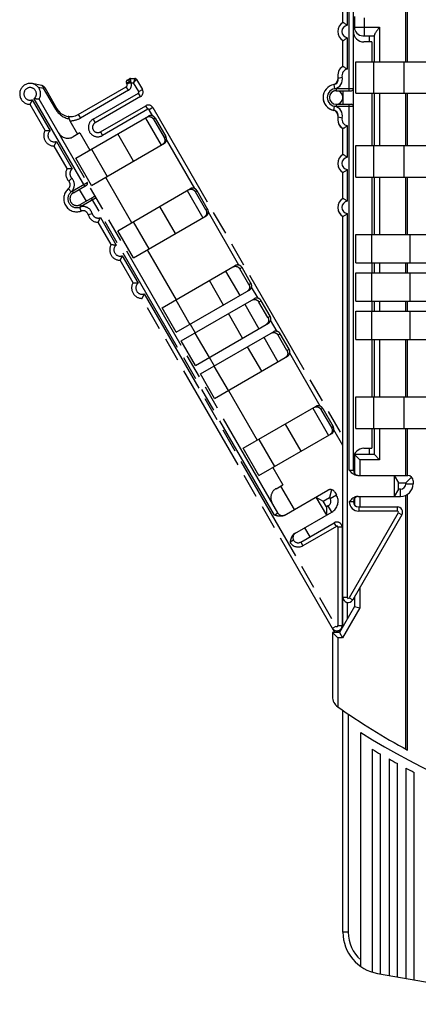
# Model space of a CAD drawing. Header units: millimetres. Extents: x 0 to 420, y 0 to 297.
# Tile 18 of 21: x 193 to 231, y 153 to 247. Entities that reach past the tile are written whole.
import ezdxf

# ---------------------------------------------------------------- set-up
doc = ezdxf.new("R2010")
doc.units = ezdxf.units.MM
doc.header["$LTSCALE"] = 23.1
doc.linetypes.add('PHANTOM', pattern=[0.8, 0.45, -0.05, 0.1, -0.05, 0.1, -0.05])
for name, color, linetype in [('DEFAULT_3', 7, 'PHANTOM'), ('T-REX12-TA1-DXF_CONTINUOUS_LINE', 7, 'CONTINUOUS'), ('T-REX12-TXX_DXF_CONTINUOUS_LINE', 7, 'CONTINUOUS')]:
    doc.layers.add(name, color=color, linetype=linetype)

msp = doc.modelspace()

# ---------------------------------------------------------------- linework, layer by layer
at = {"layer": 'DEFAULT_3', "color": 9, "linetype": 'PHANTOM'}
for p, q in [((203.7703, 240.7462), (203.5471, 240.7328)), ((203.5971, 240.6462), (203.7703, 240.7462)), ((203.8069, 240.8828), (203.6203, 241.006)), ((203.9873, 240.756), (203.8337, 241.1292)), ((203.9873, 240.756), (203.9337, 241.156)), ((203.9873, 240.756), (203.9862, 240.7554)), ((203.9873, 240.756), (204.2265, 240.756)), ((204.342, 241.156), (204.2265, 240.756)), ((204.5152, 241.056), (204.2265, 240.756)), ((204.7167, 239.907), (204.2265, 240.756)), ((195.0992, 240.3331), (195.6229, 240.2236)), ((195.7243, 240.2822), (195.6229, 240.2236)), ((196.7834, 238.2134), (195.6229, 240.2236)), ((203.7239, 240.0266), (199.1339, 237.3766)), ((203.7239, 240.0266), (203.5239, 240.373)), ((204.7167, 239.907), (205.0631, 240.107)), ((194.5451, 239.1247), (196.2535, 236.1657)), ((199.5475, 230.8603), (194.7183, 239.2247)), ((200.35, 237.2704), (204.6801, 239.7704)), ((204.8801, 239.424), (204.6801, 239.7704)), ((196.7834, 238.2134), (196.8849, 238.272)), ((205.5801, 238.2115), (201.25, 235.7115)), ((205.5801, 238.2115), (205.3801, 238.5579)), ((206.0631, 238.3749), (205.7167, 238.1749)), ((206.0668, 237.5685), (205.7167, 238.1749)), ((198.9339, 237.723), (199.1339, 237.3766)), ((200.35, 237.2704), (200.55, 236.924)), ((205.3452, 237.3831), (206.8452, 234.785)), ((206.2931, 237.353), (206.1301, 237.2589)), ((201.05, 236.0579), (201.25, 235.7115)), ((196.8451, 235.141), (198.3535, 232.5284)), ((204.2278, 233.2738), (202.7278, 235.8719)), ((207.1301, 235.5268), (207.2931, 235.621)), ((210.0668, 230.6403), (207.3666, 235.3173)), ((200.1881, 234.4056), (201.6881, 231.8076)), ((198.0229, 231.3648), (198.3081, 231.6453)), ((197.9875, 230.6308), (198.2443, 230.3241)), ((198.3649, 230.4085), (199.7939, 231.2335)), ((198.3649, 230.4085), (198.4649, 230.2353)), ((209.3452, 230.4549), (210.8452, 227.8568)), ((210.2931, 230.4248), (210.1301, 230.3307)), ((200.6439, 229.7613), (199.2149, 228.9363)), ((217.6725, 199.4669), (200.1975, 229.7345)), ((199.2187, 228.4983), (199.0815, 228.874)), ((199.1149, 229.1095), (199.2149, 228.9363)), ((208.2278, 226.3456), (206.7278, 228.9437)), ((211.1301, 228.5986), (211.2931, 228.6928)), ((199.8721, 228.162), (200.2576, 228.2687)), ((201.0451, 227.8664), (202.5535, 225.2538)), ((214.2878, 223.3293), (211.3666, 228.389)), ((204.1881, 227.4774), (205.6881, 224.8794)), ((203.1451, 224.2291), (204.6535, 221.6165)), ((214.5912, 223.0913), (214.3801, 222.9695)), ((213.0204, 222.7618), (214.3704, 220.4235)), ((212.8134, 219.5246), (211.4634, 221.8629)), ((215.2301, 221.4972), (215.4412, 221.6191)), ((216.1128, 220.1683), (215.4955, 221.2374)), ((205.2451, 220.5918), (223.5662, 188.8586)), ((208.256, 220.0111), (209.606, 217.6728)), ((214.8454, 219.6008), (216.1954, 217.2625)), ((216.4162, 219.9303), (216.2051, 219.8085)), ((214.6384, 216.3636), (213.2884, 218.7019)), ((217.0551, 218.3362), (217.2662, 218.4581)), ((217.9378, 217.0073), (217.3205, 218.0764)), ((210.081, 216.8501), (211.431, 214.5118)), ((216.6704, 216.4398), (218.0204, 214.1015)), ((218.2412, 216.7693), (218.0301, 216.6475)), ((216.4634, 213.2026), (215.1134, 215.5409)), ((218.8801, 215.1752), (219.0912, 215.2971)), ((222.0668, 209.8557), (219.1455, 214.9154)), ((211.906, 213.6891), (213.256, 211.3508)), ((221.3452, 209.6703), (222.8452, 207.0722)), ((222.2931, 209.6402), (222.1301, 209.5461)), ((220.2278, 205.561), (218.7278, 208.1591)), ((223.1301, 207.814), (223.2931, 207.9081)), ((224.233, 206.1038), (223.3666, 207.6044)), ((216.1881, 206.6928), (217.6881, 204.0948)), ((223.0077, 201.0461), (223.6052, 201.3911)), ((223.166, 199.7518), (222.821, 200.3494)), ((217.6725, 199.4669), (218.0189, 199.6669)), ((223.6028, 198.3875), (223.4028, 198.7339)), ((223.6028, 198.3875), (220.4019, 196.5394)), ((223.7528, 198.3009), (223.7528, 188.9086)), ((224.1528, 198.3009), (223.7528, 198.3009)), ((220.2019, 196.8858), (220.4019, 196.5394)), ((223.2198, 188.6586), (223.5662, 188.8586)), ((223.7528, 188.9086), (224.1528, 188.9086)), ((223.8112, 188.4343), (223.9055, 188.271))]:
    msp.add_line(p, q, dxfattribs=at)
at = {"layer": 'DEFAULT_3', "color": 8, "linetype": 'PHANTOM'}
for p, q in [((203.5971, 240.6462), (203.5471, 240.7328)), ((203.6203, 241.006), (203.8337, 241.1292)), ((203.9337, 241.156), (204.342, 241.156)), ((204.5152, 241.056), (205.0631, 240.107)), ((195.4598, 240.4737), (194.5405, 240.6659)), ((195.7243, 240.2822), (196.8849, 238.272)), ((198.9339, 237.723), (203.5239, 240.373)), ((218.0189, 199.6669), (195.2019, 239.1871)), ((204.8801, 239.424), (200.55, 236.924)), ((195.7698, 236.2034), (194.3359, 238.6871)), ((201.05, 236.0579), (205.3801, 238.5579)), ((206.0631, 238.3749), (224.233, 206.9038)), ((198.1257, 237.1229), (198.8679, 235.8373)), ((198.7067, 233.5503), (205.661, 237.5654)), ((206.1301, 237.2589), (207.1301, 235.5268)), ((206.2931, 237.353), (207.2931, 235.621)), ((199.0844, 235.9623), (198.4349, 235.5873)), ((199.0844, 235.9623), (200.0344, 234.3169)), ((197.8698, 232.5661), (196.6359, 234.7034)), ((200.2067, 230.9523), (207.161, 234.9674)), ((200.2067, 230.9523), (198.7067, 233.5503)), ((201.5344, 231.7188), (204.0344, 227.3887)), ((198.4649, 230.2353), (199.7207, 230.9603)), ((199.0278, 230.5603), (199.6778, 229.4345)), ((202.7067, 226.6221), (209.661, 230.6372)), ((211.2931, 228.6928), (210.2931, 230.4248)), ((199.1149, 229.1095), (200.3707, 229.8345)), ((211.1301, 228.5986), (210.1301, 230.3307)), ((204.2067, 224.0241), (211.161, 228.0392)), ((202.0698, 225.2915), (200.8359, 227.4288)), ((204.2067, 224.0241), (202.7067, 226.6221)), ((205.5344, 224.7906), (208.2844, 220.0275)), ((204.1698, 221.6541), (202.9359, 223.7915)), ((206.9567, 219.2609), (213.9287, 223.2862)), ((215.2301, 221.4972), (214.3801, 222.9695)), ((215.4412, 221.6191), (214.5912, 223.0913)), ((223.4595, 188.2435), (205.0359, 220.1541)), ((208.3067, 216.9227), (215.2787, 220.948)), ((208.7817, 216.0999), (215.7537, 220.1252)), ((208.3067, 216.9227), (206.9567, 219.2609)), ((217.0551, 218.3362), (216.2051, 219.8085)), ((217.2662, 218.4581), (216.4162, 219.9303)), ((209.6344, 217.6892), (210.1094, 216.8665)), ((210.1317, 213.7617), (217.1037, 217.787)), ((210.6067, 212.9389), (217.5787, 216.9642)), ((218.8801, 215.1752), (218.0301, 216.6475)), ((219.0912, 215.2971), (218.2412, 216.7693)), ((210.1317, 213.7617), (208.7817, 216.0999)), ((211.4594, 214.5282), (211.9344, 213.7055)), ((211.9567, 210.6007), (218.9287, 214.626)), ((211.9567, 210.6007), (210.6067, 212.9389)), ((213.2844, 211.3672), (216.0344, 206.6041)), ((214.7067, 205.8375), (221.661, 209.8526)), ((222.1301, 209.5461), (223.1301, 207.814)), ((222.2931, 209.6402), (223.2931, 207.9081)), ((216.2067, 203.2395), (223.161, 207.2545)), ((216.2067, 203.2395), (214.7067, 205.8375)), ((217.5344, 204.006), (218.4844, 202.3606)), ((217.8349, 201.9856), (218.4844, 202.3606)), ((218.2679, 202.2356), (219.5679, 199.9839)), ((218.6207, 199.437), (222.7722, 201.8339)), ((223.1516, 201.8838), (222.9527, 201.1413)), ((223.4552, 201.6509), (223.6052, 201.3911)), ((221.6464, 201.1839), (222.6464, 199.4518)), ((221.6478, 201.1847), (222.3378, 200.7863)), ((222.3378, 200.7863), (222.9527, 201.1413)), ((222.6478, 200.2494), (222.3378, 200.7863)), ((222.821, 200.3494), (222.6478, 200.2494)), ((222.9527, 201.1413), (223.0077, 201.0461)), ((219.6207, 197.705), (223.166, 199.7518)), ((222.6478, 200.2494), (222.6478, 199.4527)), ((220.2019, 196.8858), (223.4028, 198.7339)), ((220.5679, 198.2518), (221.0679, 197.3858)), ((224.1528, 198.3009), (224.1528, 188.9086)), ((219.5189, 197.0688), (219.1725, 196.8688))]:
    msp.add_line(p, q, dxfattribs=at)
for centre, radius, start, end in [((203.7203, 240.8328), 0.2, 119.999949, 210), ((203.9337, 240.956), 0.2, 90, 120), ((204.342, 240.956), 0.2, 30, 90), ((194.3359, 239.6871), 1, 330, 270), ((195.3779, 240.0822), 0.4, 30, 78.189685), ((203.4239, 240.5462), 0.2, 300, 30), ((204.6301, 239.857), 0.5, 300, 30), ((198.1839, 239.022), 1.5, 210, 300), ((205.6301, 238.1249), 0.5, 30, 120), ((196.6359, 235.7034), 1, 150, 270), ((200.8, 236.4909), 0.5, 120, 300), ((197.9349, 236.4534), 1, 210, 300), ((198.7359, 232.0661), 1, 150, 224.527367), ((197.6665, 231.0142), 0.5, 309.938763, 44.527328), ((198.7899, 229.6724), 1.25, 129.938763, 290.061237), ((199.6207, 231.1335), 0.2, 300, 30), ((198.7899, 229.6724), 0.65, 120, 300), ((200.4707, 229.6613), 0.2, 30, 120), ((199.3902, 228.0286), 0.5, 15.472672, 110.061237), ((200.8359, 228.4288), 1, 195.472633, 270), ((202.9359, 224.7915), 1, 150, 270), ((205.0359, 221.1541), 1, 150, 270), ((218.3349, 201.1195), 1, 120, 210), ((223.0222, 201.4009), 0.5, 30, 120), ((222.566, 200.7911), 1.2, 300, 30), ((222.566, 200.7911), 0.51, 300, 30), ((218.4519, 199.9169), 0.5, 210, 300), ((223.6528, 198.3009), 0.5, 0, 120), ((219.9519, 197.3188), 0.5, 120.000043, 300), ((223.6528, 188.9086), 0.5, 210, 360)]:
    msp.add_arc(centre, radius, start, end, dxfattribs=at)
at = {"layer": 'DEFAULT_3', "color": 9, "linetype": 'PHANTOM'}
for centre, radius, start, end in [((203.4239, 240.5462), 0.6, 300, 20.405933), ((194.3359, 239.6871), 0.6, 309.594068, 290.405932), ((204.6301, 239.857), 0.1, 300, 30), ((198.4289, 239.1634), 1.9, 209.999768, 259.09987), ((205.6301, 238.1249), 0.1, 30, 120), ((198.1839, 239.022), 1.9, 268.243136, 300), ((200.8, 236.4909), 0.9, 120, 300), ((196.6359, 235.7034), 0.6, 129.594068, 290.405932), ((198.7359, 232.0661), 0.6, 129.594068, 224.527328), ((197.6665, 231.0142), 0.9, 309.938763, 44.527328), ((198.7899, 229.6724), 0.85, 120, 300), ((199.3902, 228.0286), 0.9, 15.472672, 110.061237), ((200.8359, 228.4288), 0.6, 195.472672, 290.405932), ((202.9359, 224.7915), 0.6, 129.594068, 290.405932), ((205.0359, 221.1541), 0.6, 129.594068, 290.405932), ((223.6528, 198.3009), 0.1, 0, 120), ((219.9519, 197.3188), 0.9, 210, 300), ((223.6528, 188.9086), 0.1, 210, 360)]:
    msp.add_arc(centre, radius, start, end, dxfattribs=at)
for points, knots in [([(203.7703, 240.7462), (203.7731, 240.7697), (203.7824, 240.8162), (203.7976, 240.8611), (203.8069, 240.8828)], [0, 0, 0, 0, 0.5000001, 1, 1, 1, 1]), ([(203.7703, 240.7462), (203.7871, 240.7486), (203.8587, 240.7569), (203.9311, 240.7578), (203.9862, 240.7554)], [0, 0, 0, 0, 0.2350053, 1, 1, 1, 1]), ([(203.8069, 240.8828), (203.8214, 240.8732), (203.8822, 240.8322), (203.9416, 240.7891), (203.9862, 240.7554)], [0, 0, 0, 0, 0.2373571, 1, 1, 1, 1]), ([(195.6229, 240.2236), (195.6196, 240.2551), (195.6082, 240.3142), (195.574, 240.3917), (195.5312, 240.4405), (195.4914, 240.4645), (195.4704, 240.4715), (195.4598, 240.4737)], [0, 0, 0, 0, 0.2993113, 0.5637029, 0.7928797, 0.8980479, 1, 1, 1, 1])]:
    msp.add_open_spline(points, degree=3, knots=knots, dxfattribs=at)
at = {"layer": 'DEFAULT_3', "color": 8, "linetype": 'PHANTOM'}
for points, knots in [([(194.3359, 238.6871), (194.343, 238.6994), (194.3689, 238.7449), (194.4187, 238.8365), (194.4837, 238.9691), (194.5256, 239.0706), (194.5451, 239.1247)], [0, 0, 0, 0, 0.0881412, 0.3229905, 0.6443559, 1, 1, 1, 1]), ([(195.2019, 239.1871), (195.1876, 239.1871), (195.1353, 239.1874), (195.031, 239.1901), (194.8837, 239.2001), (194.7749, 239.2145), (194.7183, 239.2247)], [0, 0, 0, 0, 0.0881422, 0.3229927, 0.6443591, 1, 1, 1, 1]), ([(198.0696, 237.2977), (198.0686, 237.33), (198.0649, 237.376), (198.0533, 237.4328), (198.0427, 237.4671), (198.03, 237.4949), (198.0152, 237.5161), (197.9984, 237.5305), (197.9854, 237.5352), (197.9792, 237.5361)], [0, 0, 0, 0, 0.3589234, 0.5116881, 0.6444859, 0.7572036, 0.851207, 0.9299932, 1, 1, 1, 1]), ([(198.0696, 237.2977), (198.0705, 237.2677), (198.0834, 237.2064), (198.1099, 237.1503), (198.1257, 237.1229)], [0, 0, 0, 0, 0.4875853, 1, 1, 1, 1]), ([(205.498, 237.4713), (205.523, 237.4857), (205.5767, 237.5092), (205.6635, 237.526), (205.7535, 237.5239), (205.8431, 237.5031), (205.9288, 237.4645), (206.0076, 237.4097), (206.0763, 237.3408), (206.1138, 237.2872), (206.1301, 237.2589)], [0, 0, 0, 0, 0.1172355, 0.2357011, 0.3564175, 0.48001, 0.6066422, 0.736019, 0.8674555, 1, 1, 1, 1]), ([(206.2931, 237.353), (206.2768, 237.3813), (206.2393, 237.4349), (206.1706, 237.5038), (206.0919, 237.5586), (206.0061, 237.5972), (205.9165, 237.618), (205.8266, 237.6201), (205.7397, 237.6033), (205.686, 237.5799), (205.661, 237.5654)], [0, 0, 0, 0, 0.1325445, 0.263981, 0.3933578, 0.51999, 0.6435825, 0.7642989, 0.8827645, 1, 1, 1, 1]), ([(195.7698, 236.2034), (195.7841, 236.2034), (195.8364, 236.2031), (195.9407, 236.2004), (196.088, 236.1904), (196.1968, 236.1759), (196.2535, 236.1657)], [0, 0, 0, 0, 0.0881422, 0.3229927, 0.6443591, 1, 1, 1, 1]), ([(196.6359, 234.7034), (196.643, 234.7157), (196.6689, 234.7612), (196.7187, 234.8528), (196.7837, 234.9854), (196.8256, 235.0869), (196.8451, 235.141)], [0, 0, 0, 0, 0.0881412, 0.3229905, 0.6443559, 1, 1, 1, 1]), ([(207.1301, 235.5268), (207.1464, 235.4986), (207.1741, 235.4393), (207.1994, 235.3453), (207.2075, 235.2498), (207.1981, 235.1562), (207.1713, 235.0682), (207.1281, 234.9893), (207.0702, 234.9224), (207.023, 234.8877), (206.998, 234.8732)], [0, 0, 0, 0, 0.1325445, 0.263981, 0.3933578, 0.51999, 0.6435825, 0.7642989, 0.8827645, 1, 1, 1, 1]), ([(207.161, 234.9674), (207.186, 234.9818), (207.2332, 235.0166), (207.2911, 235.0834), (207.3343, 235.1623), (207.3611, 235.2503), (207.3705, 235.3439), (207.3624, 235.4395), (207.3371, 235.5335), (207.3094, 235.5927), (207.2931, 235.621)], [0, 0, 0, 0, 0.1172355, 0.2357011, 0.3564175, 0.48001, 0.6066422, 0.736019, 0.8674555, 1, 1, 1, 1]), ([(197.8698, 232.5661), (197.8841, 232.5661), (197.9364, 232.5658), (198.0407, 232.5631), (198.188, 232.5531), (198.2968, 232.5386), (198.3535, 232.5284)], [0, 0, 0, 0, 0.0881422, 0.3229927, 0.6443591, 1, 1, 1, 1]), ([(209.498, 230.5431), (209.523, 230.5575), (209.5767, 230.581), (209.6635, 230.5978), (209.7535, 230.5957), (209.8431, 230.5749), (209.9288, 230.5363), (210.0076, 230.4815), (210.0763, 230.4126), (210.1138, 230.359), (210.1301, 230.3307)], [0, 0, 0, 0, 0.1172355, 0.2357011, 0.3564175, 0.48001, 0.6066422, 0.736019, 0.8674555, 1, 1, 1, 1]), ([(210.2931, 230.4248), (210.2768, 230.4531), (210.2393, 230.5067), (210.1706, 230.5756), (210.0919, 230.6304), (210.0061, 230.669), (209.9165, 230.6898), (209.8266, 230.6919), (209.7397, 230.6751), (209.686, 230.6517), (209.661, 230.6372)], [0, 0, 0, 0, 0.1325445, 0.263981, 0.3933578, 0.51999, 0.6435825, 0.7642989, 0.8827645, 1, 1, 1, 1]), ([(211.1301, 228.5986), (211.1464, 228.5704), (211.1741, 228.5111), (211.1994, 228.4171), (211.2075, 228.3215), (211.1981, 228.228), (211.1713, 228.14), (211.1281, 228.0611), (211.0702, 227.9942), (211.023, 227.9595), (210.998, 227.945)], [0, 0, 0, 0, 0.1325445, 0.263981, 0.3933578, 0.51999, 0.6435825, 0.7642989, 0.8827645, 1, 1, 1, 1]), ([(211.161, 228.0392), (211.186, 228.0536), (211.2332, 228.0884), (211.2911, 228.1552), (211.3343, 228.2341), (211.3611, 228.3221), (211.3705, 228.4157), (211.3624, 228.5113), (211.3371, 228.6053), (211.3094, 228.6645), (211.2931, 228.6928)], [0, 0, 0, 0, 0.1172355, 0.2357011, 0.3564175, 0.48001, 0.6066422, 0.736019, 0.8674555, 1, 1, 1, 1]), ([(200.8359, 227.4288), (200.843, 227.4411), (200.8689, 227.4865), (200.9187, 227.5782), (200.9837, 227.7108), (201.0256, 227.8122), (201.0451, 227.8664)], [0, 0, 0, 0, 0.0881412, 0.3229905, 0.6443559, 1, 1, 1, 1]), ([(202.0698, 225.2915), (202.0841, 225.2915), (202.1364, 225.2912), (202.2407, 225.2885), (202.388, 225.2785), (202.4968, 225.264), (202.5535, 225.2538)], [0, 0, 0, 0, 0.0881422, 0.3229927, 0.6443591, 1, 1, 1, 1]), ([(202.9359, 223.7915), (202.943, 223.8038), (202.9689, 223.8492), (203.0187, 223.9409), (203.0837, 224.0735), (203.1256, 224.1749), (203.1451, 224.2291)], [0, 0, 0, 0, 0.0881412, 0.3229905, 0.6443559, 1, 1, 1, 1]), ([(213.7177, 223.1644), (213.7446, 223.1799), (213.8021, 223.2056), (213.8944, 223.2257), (213.9895, 223.2268), (214.0837, 223.2088), (214.1734, 223.1725), (214.2551, 223.1193), (214.3258, 223.0513), (214.3638, 222.9978), (214.3801, 222.9695)], [0, 0, 0, 0, 0.1220012, 0.244462, 0.3677788, 0.4922023, 0.6178128, 0.7445099, 0.8720301, 1, 1, 1, 1]), ([(214.5912, 223.0913), (214.5748, 223.1196), (214.5368, 223.1732), (214.4662, 223.2412), (214.3844, 223.2944), (214.2948, 223.3307), (214.2006, 223.3487), (214.1054, 223.3476), (214.0131, 223.3275), (213.9557, 223.3018), (213.9287, 223.2862)], [0, 0, 0, 0, 0.1279699, 0.2554901, 0.3821872, 0.5077977, 0.6322212, 0.755538, 0.8779988, 1, 1, 1, 1]), ([(204.1698, 221.6541), (204.1841, 221.6541), (204.2364, 221.6539), (204.3407, 221.6511), (204.488, 221.6412), (204.5968, 221.6267), (204.6535, 221.6165)], [0, 0, 0, 0, 0.0881422, 0.3229927, 0.6443591, 1, 1, 1, 1]), ([(215.2301, 221.4972), (215.2464, 221.4689), (215.2738, 221.4093), (215.2974, 221.3141), (215.3026, 221.2167), (215.2892, 221.1209), (215.2577, 221.0303), (215.2092, 220.9485), (215.1456, 220.8786), (215.0946, 220.8417), (215.0677, 220.8261)], [0, 0, 0, 0, 0.1279699, 0.2554901, 0.3821872, 0.5077977, 0.6322212, 0.755538, 0.8779988, 1, 1, 1, 1]), ([(215.2787, 220.948), (215.3057, 220.9635), (215.3566, 221.0004), (215.4202, 221.0703), (215.4687, 221.1521), (215.5003, 221.2427), (215.5137, 221.3385), (215.5084, 221.4359), (215.4849, 221.5311), (215.4575, 221.5908), (215.4412, 221.6191)], [0, 0, 0, 0, 0.1220012, 0.244462, 0.3677788, 0.4922023, 0.6178128, 0.7445099, 0.8720301, 1, 1, 1, 1]), ([(205.0359, 220.1541), (205.043, 220.1665), (205.0689, 220.2119), (205.1187, 220.3036), (205.1837, 220.4362), (205.2256, 220.5376), (205.2451, 220.5918)], [0, 0, 0, 0, 0.0881412, 0.3229905, 0.6443559, 1, 1, 1, 1]), ([(215.5427, 220.0034), (215.5696, 220.0189), (215.6271, 220.0446), (215.7194, 220.0647), (215.8145, 220.0658), (215.9087, 220.0478), (215.9984, 220.0115), (216.0801, 219.9583), (216.1508, 219.8903), (216.1888, 219.8368), (216.2051, 219.8085)], [0, 0, 0, 0, 0.1220012, 0.244462, 0.3677788, 0.4922023, 0.6178128, 0.7445099, 0.8720301, 1, 1, 1, 1]), ([(216.4162, 219.9303), (216.3998, 219.9586), (216.3618, 220.0122), (216.2912, 220.0802), (216.2094, 220.1334), (216.1198, 220.1697), (216.0256, 220.1877), (215.9304, 220.1866), (215.8381, 220.1665), (215.7807, 220.1408), (215.7537, 220.1252)], [0, 0, 0, 0, 0.1279699, 0.2554901, 0.3821872, 0.5077977, 0.6322212, 0.755538, 0.8779988, 1, 1, 1, 1]), ([(217.0551, 218.3362), (217.0714, 218.308), (217.0988, 218.2483), (217.1224, 218.1531), (217.1276, 218.0557), (217.1142, 217.9599), (217.0827, 217.8693), (217.0342, 217.7875), (216.9706, 217.7176), (216.9196, 217.6807), (216.8927, 217.6651)], [0, 0, 0, 0, 0.1279699, 0.2554901, 0.3821872, 0.5077977, 0.6322212, 0.755538, 0.8779988, 1, 1, 1, 1]), ([(217.1037, 217.787), (217.1307, 217.8025), (217.1816, 217.8394), (217.2452, 217.9093), (217.2937, 217.9912), (217.3253, 218.0817), (217.3387, 218.1775), (217.3334, 218.2749), (217.3099, 218.3701), (217.2825, 218.4298), (217.2662, 218.4581)], [0, 0, 0, 0, 0.1220012, 0.244462, 0.3677788, 0.4922023, 0.6178128, 0.7445099, 0.8720301, 1, 1, 1, 1]), ([(217.3677, 216.8424), (217.3946, 216.8579), (217.4521, 216.8836), (217.5444, 216.9037), (217.6395, 216.9048), (217.7337, 216.8869), (217.8234, 216.8506), (217.9051, 216.7973), (217.9758, 216.7293), (218.0138, 216.6758), (218.0301, 216.6475)], [0, 0, 0, 0, 0.1220012, 0.244462, 0.3677788, 0.4922023, 0.6178128, 0.7445099, 0.8720301, 1, 1, 1, 1]), ([(218.2412, 216.7693), (218.2248, 216.7976), (218.1868, 216.8512), (218.1162, 216.9192), (218.0344, 216.9724), (217.9448, 217.0087), (217.8506, 217.0267), (217.7554, 217.0256), (217.6631, 217.0055), (217.6057, 216.9798), (217.5787, 216.9642)], [0, 0, 0, 0, 0.1279699, 0.2554901, 0.3821872, 0.5077977, 0.6322212, 0.755538, 0.8779988, 1, 1, 1, 1]), ([(218.8801, 215.1752), (218.8964, 215.147), (218.9238, 215.0873), (218.9474, 214.9921), (218.9526, 214.8947), (218.9392, 214.7989), (218.9077, 214.7083), (218.8592, 214.6265), (218.7956, 214.5566), (218.7446, 214.5197), (218.7177, 214.5041)], [0, 0, 0, 0, 0.1279699, 0.2554901, 0.3821872, 0.5077977, 0.6322212, 0.755538, 0.8779988, 1, 1, 1, 1]), ([(218.9287, 214.626), (218.9557, 214.6415), (219.0066, 214.6784), (219.0702, 214.7483), (219.1187, 214.8302), (219.1503, 214.9207), (219.1637, 215.0165), (219.1584, 215.1139), (219.1349, 215.2091), (219.1075, 215.2688), (219.0912, 215.2971)], [0, 0, 0, 0, 0.1220012, 0.244462, 0.3677788, 0.4922023, 0.6178128, 0.7445099, 0.8720301, 1, 1, 1, 1]), ([(221.498, 209.7585), (221.523, 209.7729), (221.5767, 209.7964), (221.6635, 209.8132), (221.7535, 209.8111), (221.8431, 209.7903), (221.9288, 209.7517), (222.0076, 209.6969), (222.0763, 209.6279), (222.1138, 209.5743), (222.1301, 209.5461)], [0, 0, 0, 0, 0.1172355, 0.2357011, 0.3564175, 0.48001, 0.6066422, 0.736019, 0.8674555, 1, 1, 1, 1]), ([(222.2931, 209.6402), (222.2768, 209.6685), (222.2393, 209.7221), (222.1706, 209.791), (222.0919, 209.8458), (222.0061, 209.8844), (221.9165, 209.9052), (221.8266, 209.9073), (221.7397, 209.8905), (221.686, 209.8671), (221.661, 209.8526)], [0, 0, 0, 0, 0.1325445, 0.263981, 0.3933578, 0.51999, 0.6435825, 0.7642989, 0.8827645, 1, 1, 1, 1]), ([(223.1301, 207.814), (223.1464, 207.7858), (223.1741, 207.7265), (223.1994, 207.6325), (223.2075, 207.5369), (223.1981, 207.4434), (223.1713, 207.3554), (223.1281, 207.2765), (223.0702, 207.2096), (223.023, 207.1749), (222.998, 207.1604)], [0, 0, 0, 0, 0.1325445, 0.263981, 0.3933578, 0.51999, 0.6435825, 0.7642989, 0.8827645, 1, 1, 1, 1]), ([(223.161, 207.2545), (223.186, 207.269), (223.2332, 207.3038), (223.2911, 207.3706), (223.3343, 207.4495), (223.3611, 207.5375), (223.3705, 207.6311), (223.3624, 207.7267), (223.3371, 207.8206), (223.3094, 207.8799), (223.2931, 207.9081)], [0, 0, 0, 0, 0.1172355, 0.2357011, 0.3564175, 0.48001, 0.6066422, 0.736019, 0.8674555, 1, 1, 1, 1]), ([(218.6207, 199.437), (218.5854, 199.4166), (218.5106, 199.3827), (218.3914, 199.3527), (218.2691, 199.3416), (218.1058, 199.3485), (217.905, 199.3905), (217.75, 199.4414), (217.6725, 199.4669)], [0, 0, 0, 0, 0.1249285, 0.2498929, 0.3748921, 0.4999229, 0.7498455, 1, 1, 1, 1]), ([(219.6207, 197.705), (219.5854, 197.6846), (219.5186, 197.6367), (219.433, 197.5486), (219.3622, 197.4483), (219.2866, 197.3033), (219.2225, 197.1084), (219.1892, 196.9487), (219.1725, 196.8688)], [0, 0, 0, 0, 0.1249285, 0.2498929, 0.3748921, 0.499923, 0.7498455, 1, 1, 1, 1])]:
    msp.add_open_spline(points, degree=3, knots=knots, dxfattribs=at)
at = {"layer": 'T-REX12-TA1-DXF_CONTINUOUS_LINE', "color": 7, "linetype": 'Continuous'}
for p, q in [((230.233, 242.7435), (230.233, 248.0728)), ((230.4062, 242.7435), (230.4062, 248.2019)), ((225.333, 247.0846), (225.333, 246.0435)), ((226.133, 245.2435), (227.233, 245.2435)), ((227.233, 242.7435), (227.233, 245.3019)), ((223.733, 241.4435), (223.733, 241.0582)), ((227.233, 234.7435), (227.233, 239.7435)), ((230.233, 234.7435), (230.233, 239.7435)), ((230.4062, 234.7435), (230.4062, 239.7435)), ((223.733, 237.6289), (223.733, 237.2435)), ((227.233, 226.2435), (227.233, 231.7435)), ((230.233, 226.2435), (230.233, 231.7435)), ((230.4062, 226.2435), (230.4062, 231.7435)), ((227.233, 222.5935), (227.233, 223.5435)), ((230.233, 222.5935), (230.233, 223.5435)), ((230.4062, 222.5935), (230.4062, 223.5435)), ((227.233, 218.9435), (227.233, 219.8935)), ((230.233, 218.9435), (230.233, 219.8935)), ((230.4062, 218.9435), (230.4062, 219.8935)), ((227.233, 210.7435), (227.233, 216.2435)), ((230.233, 210.7435), (230.233, 216.2435)), ((230.4062, 210.7435), (230.4062, 216.2435)), ((227.233, 205.2435), (227.233, 207.7435)), ((230.233, 203.2435), (230.233, 207.7435)), ((230.4062, 203.2435), (230.4062, 207.7435)), ((225.333, 205.2435), (225.333, 203.4438)), ((227.233, 205.2435), (225.333, 205.2435)), ((225.333, 205.2435), (225.833, 204.7435)), ((227.233, 205.2435), (227.733, 204.7435)), ((230.233, 177.1176), (230.233, 201.3529)), ((230.4062, 177.0246), (230.4062, 201.4506)), ((225.333, 201.0431), (225.333, 200.4436)), ((225.333, 191.6488), (225.333, 190.7435)), ((225.333, 190.7435), (223.8896, 188.2435)), ((225.333, 190.7435), (225.833, 190.6095)), ((223.233, 188.2435), (223.233, 182.1238)), ((223.8896, 188.2435), (223.233, 188.2435)), ((223.233, 188.2435), (223.733, 187.7435)), ((223.8896, 188.2435), (224.1783, 187.7435)), ((224.233, 159.6265), (224.233, 180.7989)), ((225.933, 156.3538), (225.933, 178.711)), ((227.033, 177.0946), (227.033, 155.8107)), ((227.833, 155.6353), (227.833, 176.6251)), ((228.633, 176.1707), (228.633, 155.4942)), ((229.433, 155.3532), (229.433, 175.7312)), ((230.233, 175.3062), (230.233, 155.2121)), ((231.033, 155.071), (231.033, 174.8954)), ((227.5384, 155.6872), (244.233, 152.7435))]:
    msp.add_line(p, q, dxfattribs=at)
at = {"layer": 'T-REX12-TA1-DXF_CONTINUOUS_LINE', "color": 9, "linetype": 'Continuous'}
for p, q in [((226.243, 246.959), (226.243, 245.2435)), ((225.333, 246.0435), (227.733, 246.0435)), ((227.733, 246.0435), (227.733, 242.7435)), ((223.7806, 241.0582), (223.733, 241.0582)), ((227.733, 239.7435), (227.733, 234.7435)), ((223.7806, 237.6289), (223.733, 237.6289)), ((227.733, 231.7435), (227.733, 226.2435)), ((227.733, 223.5435), (227.733, 222.5935)), ((227.733, 219.8935), (227.733, 218.9435)), ((227.733, 216.2435), (227.733, 210.7435)), ((227.733, 207.7435), (227.733, 204.7435)), ((225.833, 204.7435), (225.833, 203.2435)), ((227.733, 204.7435), (225.833, 204.7435)), ((225.833, 201.2435), (225.833, 200.2435)), ((225.833, 192.5148), (225.833, 190.6095)), ((225.833, 190.6095), (224.1783, 187.7435)), ((223.733, 187.7435), (223.733, 181.1491)), ((224.1783, 187.7435), (223.733, 187.7435)), ((224.733, 180.4559), (224.733, 159.6265)), ((224.733, 159.6265), (224.233, 159.6265))]:
    msp.add_line(p, q, dxfattribs=at)
at = {"layer": 'T-REX12-TA1-DXF_CONTINUOUS_LINE', "color": 7, "linetype": 'Continuous'}
for centre, radius, start, end in [((224.733, 245.6435), 1, 120.244763, 240), ((226.133, 246.0435), 0.8, 180, 270), ((223.233, 241.0582), 0.5, 281.536959, 360), ((223.583, 239.3435), 0.65, 93.100884, 183.292911), ((223.583, 239.3435), 0.65, 269.999999, 89.999999), ((223.583, 239.3435), 1.25, 177.130004, 258.463041), ((223.233, 237.6289), 0.5, 0, 78.463041), ((224.733, 237.2435), 1, 180.548974, 240), ((224.733, 233.0435), 1, 123.015932, 240), ((224.733, 228.8435), 1, 123.015932, 240), ((260.233, 232.7435), 64, 237.592487, 311.371411), ((224.433, 182.1238), 1.2, 180, 234.730762), ((260.233, 232.7435), 63.2, 234.730762, 241.839508), ((260.233, 232.7435), 64.8, 239.179799, 240), ((260.233, 232.7435), 64.8, 240.813477, 241.620552), ((260.233, 232.7435), 64.8, 242.421532, 243.216705), ((228.233, 159.6265), 4, 180, 260)]:
    msp.add_arc(centre, radius, start, end, dxfattribs=at)
at = {"layer": 'T-REX12-TA1-DXF_CONTINUOUS_LINE', "color": 9, "linetype": 'Continuous'}
msp.add_arc((228.233, 159.6265), 3.5, 180, 228.917667, dxfattribs=at)
at = {"layer": 'T-REX12-TA1-DXF_CONTINUOUS_LINE', "color": 7, "linetype": 'Continuous'}
msp.add_open_spline([(227.733, 246.0435), (227.7048, 246.0079), (227.6488, 245.9371), (227.5661, 245.8315), (227.4863, 245.728), (227.4116, 245.6279), (227.3446, 245.5331), (227.296, 245.4578), (227.2651, 245.4019), (227.2479, 245.3652), (227.2365, 245.3324), (227.233, 245.3114), (227.233, 245.3019)], degree=3, knots=[0, 0, 0, 0, 0.1512749, 0.300825, 0.4467155, 0.5865193, 0.7169636, 0.8334547, 0.8845963, 0.9298371, 0.9683973, 1, 1, 1, 1], dxfattribs=at)
at = {"layer": 'T-REX12-TXX_DXF_CONTINUOUS_LINE', "color": 7, "linetype": 'Continuous'}
for p, q in [((224.233, 246.5095), (224.233, 249.3775)), ((225.233, 203.7435), (225.233, 249.3775)), ((224.233, 242.3095), (224.233, 244.7775)), ((226.983, 244.6435), (226.233, 244.6435)), ((226.733, 245.2435), (226.733, 244.6435)), ((226.983, 244.6435), (226.983, 242.7435)), ((225.4499, 239.7435), (225.4499, 242.7435)), ((225.4499, 242.7435), (233.48, 242.7435)), ((223.583, 239.9935), (225.033, 239.9935)), ((224.233, 239.9935), (224.233, 238.6935)), ((225.4499, 239.7435), (233.48, 239.7435)), ((226.983, 239.7435), (226.983, 234.7435)), ((223.583, 238.6935), (225.033, 238.6935)), ((224.233, 233.9095), (224.233, 236.3775)), ((225.4499, 231.7435), (225.4499, 234.7435)), ((225.4499, 234.7435), (233.48, 234.7435)), ((224.233, 229.7095), (224.233, 232.1775)), ((225.4499, 231.7435), (233.48, 231.7435)), ((226.983, 231.7435), (226.983, 226.2435)), ((224.233, 188.8383), (224.233, 227.9775)), ((225.4499, 223.5435), (225.4499, 226.2435)), ((225.4499, 226.2435), (233.5005, 226.2435)), ((225.4499, 223.5435), (233.5005, 223.5435)), ((226.983, 223.5435), (226.983, 222.5935)), ((225.4499, 219.8935), (225.4499, 222.5935)), ((225.4499, 222.5935), (233.5005, 222.5935)), ((225.4499, 219.8935), (233.5005, 219.8935)), ((226.983, 219.8935), (226.983, 218.9435)), ((225.4499, 216.2435), (225.4499, 218.9435)), ((225.4499, 218.9435), (233.5005, 218.9435)), ((225.4499, 216.2435), (233.5005, 216.2435)), ((226.983, 216.2435), (226.983, 210.7435)), ((225.4499, 207.7435), (225.4499, 210.7435)), ((225.4499, 210.7435), (233.48, 210.7435)), ((225.4499, 207.7435), (233.48, 207.7435)), ((226.983, 207.7435), (226.983, 205.8435)), ((226.233, 205.8435), (226.983, 205.8435)), ((226.733, 205.8435), (226.733, 205.2435)), ((225.6392, 203.2435), (230.433, 203.2435)), ((229.133, 203.2435), (229.133, 201.2435)), ((229.1346, 203.2435), (229.533, 202.5535)), ((229.533, 201.9335), (229.533, 202.5535)), ((229.533, 202.5535), (230.243, 202.5535)), ((230.7865, 203.0971), (230.243, 202.5535)), ((230.243, 202.5535), (230.243, 202.4435)), ((230.933, 202.7435), (230.933, 202.4435)), ((225.6392, 201.2435), (229.733, 201.2435)), ((229.533, 201.9335), (229.1346, 201.2435)), ((229.733, 201.9335), (229.533, 201.9335)), ((225.233, 200.7435), (224.833, 200.7435)), ((229.8621, 199.4935), (225.166, 191.3595)), ((225.733, 200.2435), (229.4291, 200.2435))]:
    msp.add_line(p, q, dxfattribs=at)
at = {"layer": 'T-REX12-TXX_DXF_CONTINUOUS_LINE', "color": 9, "linetype": 'Continuous'}
for p, q in [((224.633, 249.6519), (224.633, 246.2351)), ((224.833, 239.9935), (224.833, 249.6519)), ((224.633, 245.0519), (224.633, 242.0351)), ((227.1605, 242.7435), (227.1605, 239.7435)), ((230.093, 239.7435), (230.093, 242.7435)), ((223.7649, 241.1927), (224.1522, 241.293)), ((223.3672, 240.5748), (223.4363, 240.1808)), ((223.583, 240.1935), (223.583, 239.9935)), ((223.583, 240.1935), (225.233, 240.1935)), ((223.3672, 238.1123), (223.4363, 238.5063)), ((223.583, 238.6935), (223.583, 238.4935)), ((225.233, 238.4935), (223.583, 238.4935)), ((224.833, 203.7435), (224.833, 238.6935)), ((223.7649, 237.4944), (224.1522, 237.394)), ((224.633, 236.6519), (224.633, 233.6351)), ((227.1605, 234.7435), (227.1605, 231.7435)), ((230.093, 231.7435), (230.093, 234.7435)), ((224.633, 232.4519), (224.633, 229.4351)), ((224.633, 228.2519), (224.633, 191.6095)), ((226.9502, 226.2435), (226.9502, 223.5435)), ((230.6537, 223.5435), (230.6537, 226.2435)), ((226.9502, 222.5935), (226.9502, 219.8935)), ((230.6537, 219.8935), (230.6537, 222.5935)), ((226.9502, 218.9435), (226.9502, 216.2435)), ((230.6537, 216.2435), (230.6537, 218.9435)), ((227.1605, 210.7435), (227.1605, 207.7435)), ((230.093, 207.7435), (230.093, 210.7435)), ((224.833, 203.7435), (225.233, 203.7435)), ((230.243, 202.4435), (230.933, 202.4435)), ((229.733, 201.2435), (229.733, 201.9335)), ((229.5157, 199.6935), (224.8196, 191.5595)), ((225.733, 200.2435), (225.733, 199.8435)), ((229.4291, 199.8435), (225.733, 199.8435)), ((229.4291, 199.8435), (229.4291, 200.2435)), ((229.8621, 199.4935), (229.5157, 199.6935)), ((224.233, 191.6095), (224.633, 191.6095)), ((224.633, 191.1196), (224.633, 189.5311)), ((224.8196, 191.5595), (225.166, 191.3595))]:
    msp.add_line(p, q, dxfattribs=at)
at = {"layer": 'T-REX12-TXX_DXF_CONTINUOUS_LINE', "color": 7, "linetype": 'Continuous'}
for centre, radius, start, end in [((224.733, 245.6435), 1, 120, 240), ((226.233, 245.6435), 1, 180, 270), ((224.733, 241.4435), 1, 120, 194.527367), ((223.2809, 241.0673), 0.5, 279.938763, 14.527328), ((223.583, 239.3435), 1.25, 99.938763, 260.061237), ((223.583, 239.3435), 0.65, 90, 270), ((225.033, 240.1935), 0.2, 270, 360), ((223.2809, 237.6198), 0.5, 345.472672, 80.061237), ((225.033, 238.4935), 0.2, 0, 90), ((224.733, 237.2435), 1, 165.472633, 240), ((224.733, 233.0435), 1, 120, 240), ((224.733, 228.8435), 1, 120, 240), ((226.233, 204.8435), 1, 90, 180), ((225.733, 203.7435), 0.5, 180, 270), ((230.433, 202.7435), 0.5, 0, 90), ((229.733, 202.4435), 1.2, 270, 360), ((229.733, 202.4435), 0.51, 270, 360), ((225.733, 200.7435), 0.5, 90.000043, 270), ((229.4291, 199.7435), 0.5, 330, 90), ((224.733, 191.6095), 0.5, 180, 330)]:
    msp.add_arc(centre, radius, start, end, dxfattribs=at)
at = {"layer": 'T-REX12-TXX_DXF_CONTINUOUS_LINE', "color": 9, "linetype": 'Continuous'}
for centre, radius, start, end in [((224.733, 245.6435), 0.6, 99.594068, 260.405932), ((224.733, 241.4435), 0.6, 99.594068, 194.527328), ((223.2809, 241.0673), 0.9, 279.938763, 14.527328), ((223.583, 239.3435), 0.85, 90, 270), ((223.2809, 237.6198), 0.9, 345.472672, 80.061237), ((224.733, 237.2435), 0.6, 165.472672, 260.405932), ((224.733, 233.0435), 0.6, 99.594068, 260.405932), ((224.733, 228.8435), 0.6, 99.594068, 260.405932), ((225.733, 200.7435), 0.9, 180, 270), ((229.4291, 199.7435), 0.1, 330, 90), ((224.733, 191.6095), 0.1, 180, 330)]:
    msp.add_arc(centre, radius, start, end, dxfattribs=at)
at = {"layer": 'T-REX12-TXX_DXF_CONTINUOUS_LINE', "color": 7, "linetype": 'Continuous'}
for points, knots in [([(224.233, 246.5095), (224.2453, 246.5024), (224.2905, 246.476), (224.3794, 246.4215), (224.502, 246.3392), (224.589, 246.2723), (224.633, 246.2351)], [0, 0, 0, 0, 0.0881422, 0.3229927, 0.6443591, 1, 1, 1, 1]), ([(224.233, 244.7775), (224.2453, 244.7846), (224.2905, 244.811), (224.3794, 244.8655), (224.502, 244.9478), (224.589, 245.0147), (224.633, 245.0519)], [0, 0, 0, 0, 0.0881412, 0.3229905, 0.6443559, 1, 1, 1, 1]), ([(224.233, 242.3095), (224.2453, 242.3024), (224.2905, 242.276), (224.3794, 242.2215), (224.502, 242.1392), (224.589, 242.0723), (224.633, 242.0351)], [0, 0, 0, 0, 0.0881422, 0.3229927, 0.6443591, 1, 1, 1, 1]), ([(224.233, 236.3775), (224.2453, 236.3846), (224.2905, 236.411), (224.3794, 236.4655), (224.502, 236.5478), (224.589, 236.6147), (224.633, 236.6519)], [0, 0, 0, 0, 0.0881412, 0.3229905, 0.6443559, 1, 1, 1, 1]), ([(224.233, 233.9095), (224.2453, 233.9024), (224.2905, 233.876), (224.3794, 233.8215), (224.502, 233.7392), (224.589, 233.6723), (224.633, 233.6351)], [0, 0, 0, 0, 0.0881422, 0.3229927, 0.6443591, 1, 1, 1, 1]), ([(224.233, 232.1775), (224.2453, 232.1846), (224.2905, 232.211), (224.3794, 232.2655), (224.502, 232.3478), (224.589, 232.4147), (224.633, 232.4519)], [0, 0, 0, 0, 0.0881412, 0.3229905, 0.6443559, 1, 1, 1, 1]), ([(224.233, 229.7095), (224.2453, 229.7024), (224.2905, 229.676), (224.3794, 229.6215), (224.502, 229.5392), (224.589, 229.4723), (224.633, 229.4351)], [0, 0, 0, 0, 0.0881422, 0.3229927, 0.6443591, 1, 1, 1, 1]), ([(224.233, 227.9775), (224.2453, 227.9846), (224.2905, 228.011), (224.3794, 228.0655), (224.502, 228.1478), (224.589, 228.2147), (224.633, 228.2519)], [0, 0, 0, 0, 0.0881412, 0.3229905, 0.6443559, 1, 1, 1, 1]), ([(225.6392, 203.2435), (225.5984, 203.2435), (225.5167, 203.2516), (225.3985, 203.2851), (225.287, 203.3366), (225.149, 203.4244), (224.9961, 203.561), (224.8874, 203.6827), (224.833, 203.7435)], [0, 0, 0, 0, 0.1249285, 0.2498929, 0.3748921, 0.4999229, 0.7498455, 1, 1, 1, 1]), ([(225.6392, 201.2435), (225.5984, 201.2435), (225.5167, 201.2355), (225.3985, 201.2019), (225.287, 201.1504), (225.149, 201.0627), (224.9961, 200.926), (224.8874, 200.8044), (224.833, 200.7435)], [0, 0, 0, 0, 0.1249285, 0.2498929, 0.3748921, 0.499923, 0.7498455, 1, 1, 1, 1])]:
    msp.add_open_spline(points, degree=3, knots=knots, dxfattribs=at)

doc.saveas('drawing.dxf')
